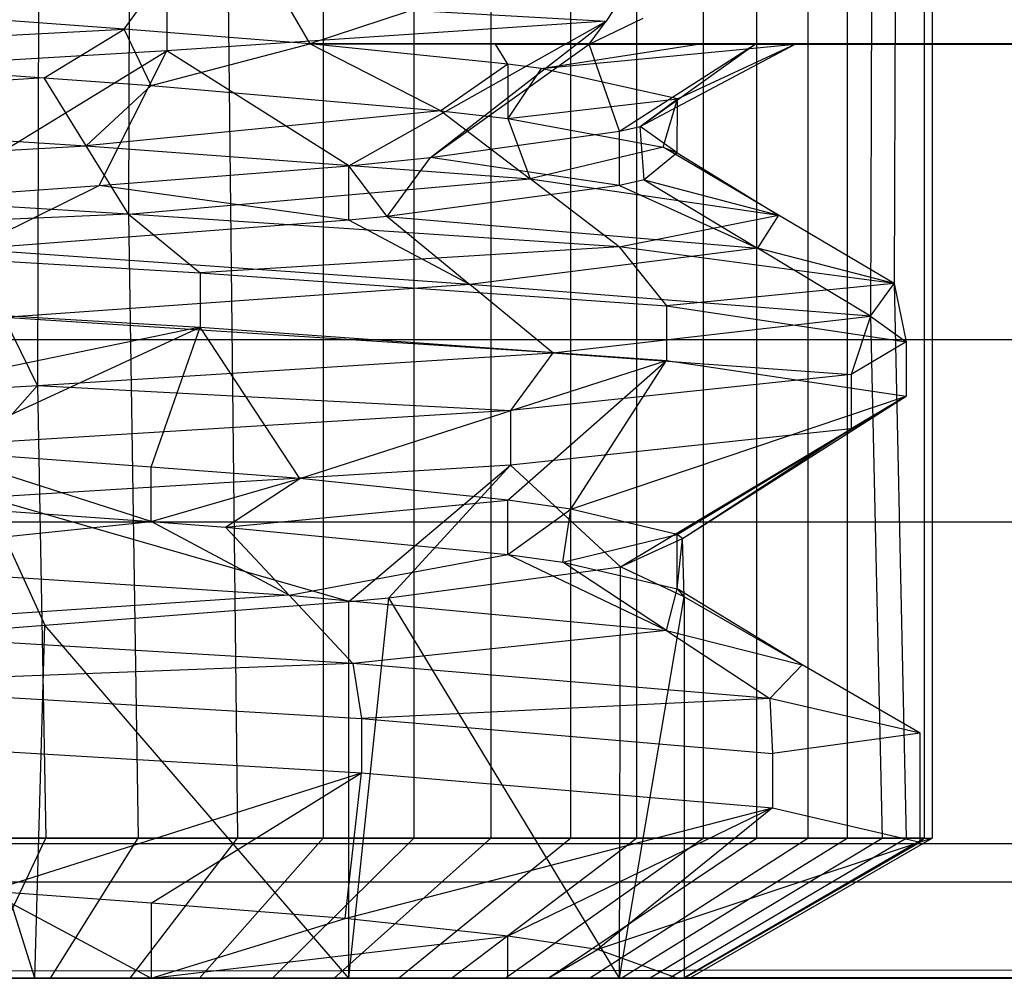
# Model space of a CAD drawing. Extents: x -23.4 to 23.6, y 0.3 to 4.
# Tile 120 of 189: x 17.215 to 17.2773, y 2.5211 to 2.5817. Entities that reach past the tile are written whole.
import ezdxf

# ---------------------------------------------------------------- set-up
doc = ezdxf.new("R2010")
doc.units = 0
doc.header["$MEASUREMENT"] = 0
doc.layers.get('0').update_dxf_attribs({"color": 13, "linetype": 'CONTINUOUS'})

# ---------------------------------------------------------------- blocks, each defined once
blk = doc.blocks.new('FOURTY_V_PM_STL')
at = {"color": 0}
for p, q in [((17.216679, 2.796708, -0.082062), (17.216143, 2.558592, -0.082769)), ((17.216679, 2.796708, -0.082062), (17.216143, 2.558592, -0.082769)), ((17.222517, 2.796708, -0.230895), (17.221894, 2.569427, -0.230244)), ((17.222517, 2.796708, -0.230895), (17.221894, 2.569427, -0.230244)), ((17.234212, 2.796708, -0.225208), (17.234212, 2.529983, -0.225208)), ((17.234212, 2.796708, -0.225208), (17.234212, 2.529983, -0.225208)), ((17.239942, 2.796708, -0.093496), (17.239942, 2.529983, -0.093496)), ((17.239942, 2.796708, -0.093496), (17.239942, 2.529983, -0.093496)), ((17.244812, 2.796708, -0.217674), (17.244812, 2.529983, -0.217674)), ((17.244812, 2.796708, -0.217674), (17.244812, 2.529983, -0.217674)), ((17.249847, 2.796708, -0.101922), (17.249847, 2.529983, -0.101922)), ((17.249847, 2.796708, -0.101922), (17.249847, 2.529983, -0.101922)), ((17.254027, 2.796708, -0.208498), (17.254027, 2.529983, -0.208498)), ((17.254027, 2.796708, -0.208498), (17.254027, 2.529983, -0.208498)), ((17.258231, 2.796708, -0.111863), (17.258231, 2.529983, -0.111863)), ((17.258231, 2.796708, -0.111863), (17.258231, 2.529983, -0.111863)), ((17.261607, 2.796708, -0.197931), (17.261607, 2.529983, -0.197931)), ((17.261607, 2.796708, -0.197931), (17.261607, 2.529983, -0.197931)), ((17.264864, 2.796708, -0.123049), (17.264864, 2.529983, -0.123049)), ((17.264864, 2.796708, -0.123049), (17.264864, 2.529983, -0.123049)), ((17.267343, 2.796708, -0.18626), (17.267343, 2.529983, -0.18626)), ((17.267343, 2.796708, -0.18626), (17.267343, 2.529983, -0.18626)), ((17.269566, 2.796708, -0.135174), (17.268828, 2.56297, -0.135612)), ((17.269566, 2.796708, -0.135174), (17.268828, 2.56297, -0.135612)), ((17.271081, 2.796708, -0.173804), (17.270313, 2.565041, -0.173416)), ((17.271081, 2.796708, -0.173804), (17.270313, 2.565041, -0.173416)), ((17.272207, 2.796708, -0.147908), (17.272207, 2.529983, -0.147908)), ((17.272207, 2.796708, -0.147908), (17.272207, 2.529983, -0.147908)), ((17.272717, 2.796708, -0.160902), (17.272717, 2.529983, -0.160902)), ((17.272717, 2.796708, -0.160902), (17.272717, 2.529983, -0.160902)), ((17.221633, 2.581115, -0.214113), (17.2278, 2.589748, -0.2277)), ((17.221633, 2.581115, -0.214113), (17.2278, 2.589748, -0.2277)), ((17.2278, 2.589748, -0.2277), (17.233371, 2.580194, -0.206693)), ((17.2278, 2.589748, -0.2277), (17.233371, 2.580194, -0.206693)), ((17.228164, 2.586859, -0.087437), (17.228784, 2.529983, -0.086815)), ((17.228164, 2.586859, -0.087437), (17.228784, 2.529983, -0.086815)), ((17.254449, 2.585264, -0.108268), (17.2521, 2.58161, -0.105517)), ((17.221633, 2.581115, -0.214113), (17.194052, 2.583126, -0.220472)), ((17.221633, 2.581115, -0.214113), (17.194052, 2.583126, -0.220472)), ((17.224324, 2.583188, -0.085694), (17.224324, 2.579743, -0.085694)), ((17.224324, 2.583188, -0.085694), (17.224324, 2.579743, -0.085694)), ((17.224324, 2.583188, -0.085694), (17.2521, 2.58161, -0.105517)), ((17.224324, 2.583188, -0.085694), (17.2521, 2.58161, -0.105517)), ((17.239463, 2.582191, -0.206693), (17.233371, 2.580194, -0.206693)), ((17.239463, 2.582191, -0.206693), (17.233371, 2.580194, -0.206693)), ((17.2521, 2.58161, -0.105517), (17.224324, 2.579743, -0.085694)), ((17.2521, 2.58161, -0.105517), (17.224324, 2.579743, -0.085694)), ((17.235828, 2.572485, -0.110335), (17.2521, 2.58161, -0.105517)), ((17.235828, 2.572485, -0.110335), (17.2521, 2.58161, -0.105517)), ((17.240985, 2.572997, -0.115466), (17.2521, 2.58161, -0.105517)), ((17.240985, 2.572997, -0.115466), (17.2521, 2.58161, -0.105517)), ((17.251021, 2.580173, -0.108268), (17.254449, 2.581819, -0.108268)), ((17.251021, 2.580173, -0.108268), (17.2521, 2.58161, -0.105517)), ((17.194052, 2.579681, -0.220472), (17.221633, 2.581115, -0.214113)), ((17.194052, 2.579681, -0.220472), (17.221633, 2.581115, -0.214113)), ((17.216563, 2.578039, -0.216312), (17.221633, 2.581115, -0.214113)), ((17.216563, 2.578039, -0.216312), (17.221633, 2.581115, -0.214113)), ((17.223322, 2.577546, -0.213259), (17.221633, 2.581115, -0.214113)), ((17.223322, 2.577546, -0.213259), (17.221633, 2.581115, -0.214113)), ((17.233371, 2.580194, -0.206693), (17.221633, 2.581115, -0.214113)), ((17.233371, 2.580194, -0.206693), (17.221633, 2.581115, -0.214113)), ((17.224324, 2.579743, -0.085694), (17.186093, 2.577489, -0.079979)), ((17.224324, 2.579743, -0.085694), (17.186093, 2.577489, -0.079979)), ((17.194052, 2.579681, -0.220472), (17.216563, 2.578039, -0.216312)), ((17.194052, 2.579681, -0.220472), (17.216563, 2.578039, -0.216312)), ((17.209127, 2.570445, -0.096319), (17.224324, 2.579743, -0.085694)), ((17.209127, 2.570445, -0.096319), (17.224324, 2.579743, -0.085694)), ((17.220035, 2.571241, -0.100097), (17.224324, 2.579743, -0.085694)), ((17.220035, 2.571241, -0.100097), (17.224324, 2.579743, -0.085694)), ((17.223322, 2.577546, -0.213259), (17.233371, 2.580194, -0.206693)), ((17.223322, 2.577546, -0.213259), (17.233371, 2.580194, -0.206693)), ((17.235828, 2.572485, -0.110335), (17.224324, 2.579743, -0.085694)), ((17.235828, 2.572485, -0.110335), (17.224324, 2.579743, -0.085694)), ((17.241658, 2.575957, -0.198731), (17.233371, 2.580194, -0.206693)), ((17.245891, 2.578902, -0.193267), (17.233371, 2.580194, -0.206693)), ((17.241658, 2.575957, -0.198731), (17.233371, 2.580194, -0.206693)), ((18.414484, 2.580173, -0.206693), (17.233371, 2.580194, -0.206693)), ((17.233371, 2.580194, -0.206693), (17.245113, 2.580173, -0.197272)), ((18.414484, 2.580173, -0.206693), (17.233371, 2.580194, -0.206693)), ((17.245891, 2.578902, -0.193267), (17.233371, 2.580194, -0.206693)), ((17.233371, 2.580194, -0.206693), (17.245113, 2.580173, -0.197272)), ((17.240985, 2.572997, -0.115466), (17.251021, 2.580173, -0.108268)), ((17.240985, 2.572997, -0.115466), (17.251021, 2.580173, -0.108268)), ((17.245113, 2.580173, -0.197272), (18.414484, 2.580173, -0.206693)), ((17.245113, 2.580173, -0.197272), (18.414484, 2.580173, -0.206693)), ((17.245113, 2.580173, -0.197272), (17.257914, 2.580173, -0.179028)), ((17.245891, 2.578902, -0.193267), (17.245113, 2.580173, -0.197272)), ((17.245113, 2.580173, -0.197272), (17.257914, 2.580173, -0.179028)), ((17.245891, 2.578902, -0.193267), (17.245113, 2.580173, -0.197272)), ((17.247985, 2.578621, -0.190024), (17.257914, 2.580173, -0.179028)), ((17.247985, 2.578621, -0.190024), (17.257914, 2.580173, -0.179028)), ((17.247985, 2.578621, -0.190024), (17.264059, 2.580173, -0.155074)), ((17.247985, 2.578621, -0.190024), (17.264059, 2.580173, -0.155074)), ((23.138932, 2.580173, -0.108268), (17.251021, 2.580173, -0.108268)), ((17.261527, 2.580173, -0.130562), (17.251021, 2.580173, -0.108268)), ((23.138932, 2.580173, -0.108268), (17.251021, 2.580173, -0.108268)), ((17.252952, 2.574676, -0.135147), (17.251021, 2.580173, -0.108268)), ((17.261527, 2.580173, -0.130562), (17.251021, 2.580173, -0.108268)), ((17.252952, 2.574676, -0.135147), (17.251021, 2.580173, -0.108268)), ((17.252952, 2.574676, -0.135147), (17.261527, 2.580173, -0.130562)), ((17.252952, 2.574676, -0.135147), (17.261527, 2.580173, -0.130562)), ((17.254248, 2.574962, -0.138923), (17.264059, 2.580173, -0.155074)), ((17.254248, 2.574962, -0.138923), (17.264059, 2.580173, -0.155074)), ((17.254248, 2.574962, -0.138923), (17.261527, 2.580173, -0.130562)), ((17.254248, 2.574962, -0.138923), (17.261527, 2.580173, -0.130562)), ((17.256621, 2.576711, -0.164762), (17.264059, 2.580173, -0.155074)), ((17.256621, 2.576711, -0.164762), (17.264059, 2.580173, -0.155074)), ((17.257914, 2.580173, -0.179028), (17.264059, 2.580173, -0.155074)), ((17.257914, 2.580173, -0.179028), (17.264059, 2.580173, -0.155074)), ((17.264059, 2.580173, -0.155074), (17.261527, 2.580173, -0.130562)), ((17.264059, 2.580173, -0.155074), (17.261527, 2.580173, -0.130562)), ((17.245891, 2.578902, -0.193267), (17.241658, 2.575957, -0.198731)), ((17.245891, 2.578902, -0.193267), (17.241658, 2.575957, -0.198731)), ((17.245891, 2.578902, -0.193267), (17.245891, 2.575457, -0.193267)), ((17.247985, 2.578621, -0.190024), (17.245891, 2.578902, -0.193267)), ((17.247985, 2.578621, -0.190024), (17.245891, 2.575457, -0.193267)), ((17.256621, 2.576711, -0.164762), (17.247985, 2.578621, -0.190024)), ((17.256621, 2.576711, -0.164762), (17.247985, 2.578621, -0.190024)), ((17.216563, 2.578039, -0.216312), (17.184119, 2.576022, -0.227227)), ((17.216563, 2.578039, -0.216312), (17.184119, 2.576022, -0.227227)), ((17.216563, 2.578039, -0.216312), (17.223322, 2.577546, -0.213259)), ((17.219229, 2.573733, -0.223278), (17.216563, 2.578039, -0.216312)), ((17.216563, 2.578039, -0.216312), (17.223322, 2.577546, -0.213259)), ((17.219229, 2.573733, -0.223278), (17.216563, 2.578039, -0.216312)), ((17.223322, 2.577546, -0.213259), (17.219229, 2.573733, -0.223278)), ((17.223322, 2.577546, -0.213259), (17.219229, 2.573733, -0.223278)), ((17.223322, 2.577546, -0.213259), (17.241658, 2.575957, -0.198731)), ((17.223322, 2.577546, -0.213259), (17.241658, 2.575957, -0.198731)), ((17.245891, 2.575457, -0.193267), (17.256621, 2.576711, -0.164762)), ((17.245891, 2.575457, -0.193267), (17.256621, 2.576711, -0.164762)), ((17.254248, 2.574962, -0.138923), (17.256621, 2.576711, -0.164762)), ((17.254248, 2.574962, -0.138923), (17.256621, 2.576711, -0.164762)), ((17.255712, 2.573653, -0.170365), (17.256621, 2.576711, -0.164762)), ((17.255712, 2.573653, -0.170365), (17.256621, 2.576711, -0.164762)), ((17.256584, 2.573288, -0.165079), (17.256621, 2.576711, -0.164762)), ((17.256584, 2.573288, -0.165079), (17.256621, 2.576711, -0.164762)), ((17.184119, 2.576022, -0.227227), (17.219229, 2.573733, -0.223278)), ((17.184119, 2.576022, -0.227227), (17.219229, 2.573733, -0.223278)), ((17.241658, 2.575957, -0.198731), (17.219229, 2.573733, -0.223278)), ((17.241658, 2.575957, -0.198731), (17.219229, 2.573733, -0.223278)), ((17.241658, 2.575957, -0.198731), (17.245891, 2.575457, -0.193267)), ((17.241658, 2.575957, -0.198731), (17.245891, 2.575457, -0.193267)), ((17.241658, 2.575957, -0.198731), (17.247295, 2.571651, -0.203615)), ((17.241658, 2.575957, -0.198731), (17.247295, 2.571651, -0.203615)), ((17.245891, 2.575457, -0.193267), (17.255712, 2.573653, -0.170365)), ((17.245891, 2.575457, -0.193267), (17.255712, 2.573653, -0.170365)), ((17.245891, 2.575457, -0.193267), (17.247295, 2.571651, -0.203615)), ((17.245891, 2.575457, -0.193267), (17.247295, 2.571651, -0.203615)), ((17.240985, 2.572997, -0.115466), (17.252952, 2.574676, -0.135147)), ((17.240985, 2.572997, -0.115466), (17.252952, 2.574676, -0.135147)), ((17.252949, 2.571231, -0.135142), (17.252952, 2.574676, -0.135147)), ((17.252952, 2.574676, -0.135147), (17.254248, 2.574962, -0.138923)), ((17.256584, 2.573288, -0.165079), (17.254248, 2.574962, -0.138923)), ((17.256584, 2.573288, -0.165079), (17.254248, 2.574962, -0.138923)), ((17.254511, 2.571582, -0.139799), (17.254248, 2.574962, -0.138923)), ((17.183068, 2.571716, -0.234611), (17.219229, 2.573733, -0.223278)), ((17.183068, 2.571716, -0.234611), (17.219229, 2.573733, -0.223278)), ((17.219229, 2.573733, -0.223278), (17.247295, 2.571651, -0.203615)), ((17.221894, 2.569427, -0.230244), (17.219229, 2.573733, -0.223278)), ((17.221894, 2.569427, -0.230244), (17.219229, 2.573733, -0.223278)), ((17.219229, 2.573733, -0.223278), (17.247295, 2.571651, -0.203615)), ((17.255712, 2.573653, -0.170365), (17.247295, 2.571651, -0.203615)), ((17.255712, 2.573653, -0.170365), (17.247295, 2.571651, -0.203615)), ((17.255712, 2.573653, -0.170365), (17.256584, 2.573288, -0.165079)), ((17.263012, 2.569347, -0.17189), (17.255712, 2.573653, -0.170365)), ((17.255712, 2.573653, -0.170365), (17.256584, 2.573288, -0.165079)), ((17.263012, 2.569347, -0.17189), (17.255712, 2.573653, -0.170365)), ((17.235828, 2.572485, -0.110335), (17.240985, 2.572997, -0.115466)), ((17.235828, 2.572485, -0.110335), (17.240985, 2.572997, -0.115466)), ((17.238254, 2.569272, -0.112602), (17.240985, 2.572997, -0.115466)), ((17.238254, 2.569272, -0.112602), (17.240985, 2.572997, -0.115466)), ((17.252949, 2.571231, -0.135142), (17.240985, 2.572997, -0.115466)), ((17.252949, 2.571231, -0.135142), (17.240985, 2.572997, -0.115466)), ((17.256584, 2.573288, -0.165079), (17.254511, 2.571582, -0.139799)), ((17.256584, 2.573288, -0.165079), (17.254511, 2.571582, -0.139799)), ((17.256584, 2.573288, -0.165079), (17.263012, 2.569347, -0.17189)), ((17.256584, 2.573288, -0.165079), (17.263012, 2.569347, -0.17189)), ((17.220035, 2.571241, -0.100097), (17.235828, 2.572485, -0.110335)), ((17.220035, 2.571241, -0.100097), (17.235828, 2.572485, -0.110335)), ((17.235822, 2.56904, -0.11033), (17.235828, 2.572485, -0.110335)), ((17.238254, 2.569272, -0.112602), (17.235828, 2.572485, -0.110335)), ((17.221894, 2.569427, -0.230244), (17.183068, 2.571716, -0.234611)), ((17.221894, 2.569427, -0.230244), (17.183068, 2.571716, -0.234611)), ((17.221894, 2.569427, -0.230244), (17.247295, 2.571651, -0.203615)), ((17.221894, 2.569427, -0.230244), (17.247295, 2.571651, -0.203615)), ((17.247295, 2.571651, -0.203615), (17.263012, 2.569347, -0.17189)), ((17.252931, 2.567345, -0.208499), (17.247295, 2.571651, -0.203615)), ((17.252931, 2.567345, -0.208499), (17.247295, 2.571651, -0.203615)), ((17.247295, 2.571651, -0.203615), (17.263012, 2.569347, -0.17189)), ((17.254511, 2.571582, -0.139799), (17.252949, 2.571231, -0.135142)), ((17.254511, 2.571582, -0.139799), (17.26167, 2.567276, -0.137706)), ((17.254511, 2.571582, -0.139799), (17.26167, 2.567276, -0.137706)), ((17.254511, 2.571582, -0.139799), (17.263012, 2.569347, -0.17189)), ((17.254511, 2.571582, -0.139799), (17.263012, 2.569347, -0.17189)), ((17.209127, 2.570445, -0.096319), (17.220035, 2.571241, -0.100097)), ((17.209127, 2.570445, -0.096319), (17.220035, 2.571241, -0.100097)), ((17.211914, 2.567204, -0.097074), (17.220035, 2.571241, -0.100097)), ((17.211914, 2.567204, -0.097074), (17.220035, 2.571241, -0.100097)), ((17.235822, 2.56904, -0.11033), (17.220035, 2.571241, -0.100097)), ((17.235822, 2.56904, -0.11033), (17.220035, 2.571241, -0.100097)), ((17.252949, 2.571231, -0.135142), (17.238254, 2.569272, -0.112602)), ((17.252949, 2.571231, -0.135142), (17.238254, 2.569272, -0.112602)), ((17.252949, 2.571231, -0.135142), (17.26167, 2.567276, -0.137706)), ((17.252949, 2.571231, -0.135142), (17.26167, 2.567276, -0.137706)), ((17.221894, 2.569427, -0.230244), (17.188474, 2.567952, -0.235189)), ((17.221894, 2.569427, -0.230244), (17.188474, 2.567952, -0.235189)), ((17.235822, 2.56904, -0.11033), (17.211914, 2.567204, -0.097074)), ((17.235822, 2.56904, -0.11033), (17.211914, 2.567204, -0.097074)), ((17.252931, 2.567345, -0.208499), (17.221894, 2.569427, -0.230244)), ((17.221894, 2.569427, -0.230244), (17.226426, 2.565715, -0.228344)), ((17.221894, 2.569427, -0.230244), (17.226426, 2.565715, -0.228344)), ((17.252931, 2.567345, -0.208499), (17.221894, 2.569427, -0.230244)), ((17.221894, 2.569427, -0.230244), (17.222517, 2.529983, -0.230895)), ((17.221894, 2.569427, -0.230244), (17.222517, 2.529983, -0.230895)), ((17.238254, 2.569272, -0.112602), (17.235822, 2.56904, -0.11033)), ((17.243488, 2.564966, -0.107288), (17.235822, 2.56904, -0.11033)), ((17.243488, 2.564966, -0.107288), (17.235822, 2.56904, -0.11033)), ((17.238254, 2.569272, -0.112602), (17.243488, 2.564966, -0.107288)), ((17.238254, 2.569272, -0.112602), (17.243488, 2.564966, -0.107288)), ((17.238254, 2.569272, -0.112602), (17.26167, 2.567276, -0.137706)), ((17.238254, 2.569272, -0.112602), (17.26167, 2.567276, -0.137706)), ((17.252931, 2.567345, -0.208499), (17.263012, 2.569347, -0.17189)), ((17.252931, 2.567345, -0.208499), (17.263012, 2.569347, -0.17189)), ((17.263012, 2.569347, -0.17189), (17.26167, 2.567276, -0.137706)), ((17.263012, 2.569347, -0.17189), (17.26167, 2.567276, -0.137706)), ((17.270313, 2.565041, -0.173416), (17.263012, 2.569347, -0.17189)), ((17.270313, 2.565041, -0.173416), (17.263012, 2.569347, -0.17189)), ((17.188474, 2.567952, -0.235189), (17.226426, 2.565715, -0.228344)), ((17.188474, 2.567952, -0.235189), (17.226426, 2.565715, -0.228344)), ((17.243488, 2.564966, -0.107288), (17.211914, 2.567204, -0.097074)), ((17.243488, 2.564966, -0.107288), (17.211914, 2.567204, -0.097074)), ((17.252931, 2.567345, -0.208499), (17.226426, 2.565715, -0.228344)), ((17.252931, 2.567345, -0.208499), (17.226426, 2.565715, -0.228344)), ((17.26167, 2.567276, -0.137706), (17.243488, 2.564966, -0.107288)), ((17.26167, 2.567276, -0.137706), (17.243488, 2.564966, -0.107288)), ((17.270313, 2.565041, -0.173416), (17.252931, 2.567345, -0.208499)), ((17.252931, 2.567345, -0.208499), (17.255925, 2.563624, -0.204823)), ((17.252931, 2.567345, -0.208499), (17.255925, 2.563624, -0.204823)), ((17.270313, 2.565041, -0.173416), (17.252931, 2.567345, -0.208499)), ((17.270313, 2.565041, -0.173416), (17.26167, 2.567276, -0.137706)), ((17.270313, 2.565041, -0.173416), (17.26167, 2.567276, -0.137706)), ((17.268828, 2.56297, -0.135612), (17.26167, 2.567276, -0.137706)), ((17.268828, 2.56297, -0.135612), (17.26167, 2.567276, -0.137706)), ((17.226426, 2.565715, -0.228344), (17.255925, 2.563624, -0.204823)), ((17.226426, 2.565715, -0.228344), (17.255925, 2.563624, -0.204823)), ((17.226426, 2.565715, -0.228344), (17.226426, 2.56227, -0.228344)), ((17.226426, 2.565715, -0.228344), (17.226426, 2.56227, -0.228344)), ((17.243488, 2.564966, -0.107288), (17.214029, 2.562898, -0.089922)), ((17.243488, 2.564966, -0.107288), (17.214029, 2.562898, -0.089922)), ((17.268828, 2.56297, -0.135612), (17.243488, 2.564966, -0.107288)), ((17.268828, 2.56297, -0.135612), (17.243488, 2.564966, -0.107288)), ((17.248721, 2.56066, -0.101974), (17.243488, 2.564966, -0.107288)), ((17.248721, 2.56066, -0.101974), (17.243488, 2.564966, -0.107288)), ((17.270313, 2.565041, -0.173416), (17.255925, 2.563624, -0.204823)), ((17.270313, 2.565041, -0.173416), (17.255925, 2.563624, -0.204823)), ((17.268828, 2.56297, -0.135612), (17.270313, 2.565041, -0.173416)), ((17.268828, 2.56297, -0.135612), (17.270313, 2.565041, -0.173416)), ((17.270313, 2.565041, -0.173416), (17.271076, 2.561357, -0.169184)), ((17.270313, 2.565041, -0.173416), (17.271076, 2.561357, -0.169184)), ((17.270313, 2.565041, -0.173416), (17.271081, 2.529983, -0.173804)), ((17.270313, 2.565041, -0.173416), (17.271081, 2.529983, -0.173804)), ((17.188474, 2.564507, -0.235189), (17.226426, 2.56227, -0.228344)), ((17.188474, 2.564507, -0.235189), (17.226426, 2.56227, -0.228344)), ((17.255925, 2.563624, -0.204823), (17.271076, 2.561357, -0.169184)), ((17.255925, 2.563624, -0.204823), (17.271076, 2.561357, -0.169184)), ((17.255925, 2.563624, -0.204823), (17.255925, 2.560179, -0.204823)), ((17.255925, 2.563624, -0.204823), (17.255925, 2.560179, -0.204823)), ((17.248721, 2.56066, -0.101974), (17.214029, 2.562898, -0.089922)), ((17.216143, 2.558592, -0.082769), (17.214029, 2.562898, -0.089922)), ((17.248721, 2.56066, -0.101974), (17.214029, 2.562898, -0.089922)), ((17.216143, 2.558592, -0.082769), (17.214029, 2.562898, -0.089922)), ((17.248721, 2.56066, -0.101974), (17.268828, 2.56297, -0.135612)), ((17.248721, 2.56066, -0.101974), (17.268828, 2.56297, -0.135612)), ((17.268828, 2.56297, -0.135612), (17.267593, 2.559292, -0.131762)), ((17.268828, 2.56297, -0.135612), (17.267593, 2.559292, -0.131762)), ((17.268828, 2.56297, -0.135612), (17.271076, 2.561357, -0.169184)), ((17.268828, 2.56297, -0.135612), (17.271076, 2.561357, -0.169184)), ((17.268828, 2.56297, -0.135612), (17.269566, 2.529983, -0.135174)), ((17.268828, 2.56297, -0.135612), (17.269566, 2.529983, -0.135174)), ((17.226426, 2.56227, -0.228344), (17.194052, 2.555567, -0.220472)), ((17.226426, 2.56227, -0.228344), (17.194052, 2.555567, -0.220472)), ((17.209441, 2.554444, -0.218563), (17.226426, 2.56227, -0.228344)), ((17.209441, 2.554444, -0.218563), (17.226426, 2.56227, -0.228344)), ((17.223322, 2.553432, -0.213259), (17.226426, 2.56227, -0.228344)), ((17.223322, 2.553432, -0.213259), (17.226426, 2.56227, -0.228344)), ((17.226426, 2.56227, -0.228344), (17.255925, 2.560179, -0.204823)), ((17.23273, 2.552703, -0.207199), (17.226426, 2.56227, -0.228344)), ((17.23273, 2.552703, -0.207199), (17.226426, 2.56227, -0.228344)), ((17.226426, 2.56227, -0.228344), (17.255925, 2.560179, -0.204823)), ((23.138932, 2.561477, -0.766727), (-23.16028, 2.561477, -0.766727)), ((23.138932, 2.561477, -0.766727), (-23.16028, 2.561477, -0.766727)), ((17.271076, 2.561357, -0.169184), (17.267593, 2.559292, -0.131762)), ((17.271076, 2.561357, -0.169184), (17.267593, 2.559292, -0.131762)), ((17.271076, 2.561357, -0.169184), (17.271076, 2.557913, -0.169184)), ((17.271076, 2.561357, -0.169184), (17.271076, 2.557913, -0.169184)), ((17.216143, 2.558592, -0.082769), (17.248721, 2.56066, -0.101974)), ((17.216143, 2.558592, -0.082769), (17.248721, 2.56066, -0.101974)), ((17.248721, 2.56066, -0.101974), (17.246047, 2.557008, -0.099461)), ((17.248721, 2.56066, -0.101974), (17.246047, 2.557008, -0.099461)), ((17.248721, 2.56066, -0.101974), (17.267593, 2.559292, -0.131762)), ((17.248721, 2.56066, -0.101974), (17.267593, 2.559292, -0.131762)), ((17.23273, 2.552703, -0.207199), (17.255925, 2.560179, -0.204823)), ((17.23273, 2.552703, -0.207199), (17.255925, 2.560179, -0.204823)), ((17.245891, 2.551343, -0.193267), (17.255925, 2.560179, -0.204823)), ((17.245891, 2.551343, -0.193267), (17.255925, 2.560179, -0.204823)), ((17.249875, 2.550781, -0.186665), (17.255925, 2.560179, -0.204823)), ((17.249875, 2.550781, -0.186665), (17.255925, 2.560179, -0.204823)), ((17.255925, 2.560179, -0.204823), (17.271076, 2.557913, -0.169184)), ((17.255925, 2.560179, -0.204823), (17.271076, 2.557913, -0.169184)), ((17.267593, 2.559292, -0.131762), (17.246047, 2.557008, -0.099461)), ((17.267593, 2.559292, -0.131762), (17.246047, 2.557008, -0.099461)), ((17.267593, 2.559292, -0.131762), (17.267593, 2.555847, -0.131762)), ((17.267593, 2.559292, -0.131762), (17.267593, 2.555847, -0.131762)), ((17.212912, 2.554956, -0.081889), (17.216143, 2.558592, -0.082769)), ((17.212912, 2.558401, -0.081889), (17.216143, 2.558592, -0.082769)), ((17.216143, 2.558592, -0.082769), (17.246047, 2.557008, -0.099461)), ((17.216143, 2.558592, -0.082769), (17.246047, 2.557008, -0.099461)), ((17.216143, 2.558592, -0.082769), (17.216679, 2.529983, -0.082062)), ((17.216143, 2.558592, -0.082769), (17.216679, 2.529983, -0.082062)), ((17.249875, 2.550781, -0.186665), (17.271076, 2.557913, -0.169184)), ((17.249875, 2.550781, -0.186665), (17.271076, 2.557913, -0.169184)), ((17.256584, 2.549174, -0.165079), (17.271076, 2.557913, -0.169184)), ((17.256584, 2.549174, -0.165079), (17.271076, 2.557913, -0.169184)), ((17.25694, 2.54891, -0.161102), (17.271076, 2.557913, -0.169184)), ((17.25694, 2.54891, -0.161102), (17.271076, 2.557913, -0.169184)), ((17.271076, 2.557913, -0.169184), (17.267593, 2.555847, -0.131762)), ((17.271076, 2.557913, -0.169184), (17.267593, 2.555847, -0.131762)), ((17.246047, 2.557008, -0.099461), (17.212912, 2.554956, -0.081889)), ((17.246047, 2.557008, -0.099461), (17.212912, 2.554956, -0.081889)), ((17.246047, 2.557008, -0.099461), (17.246047, 2.553563, -0.099461)), ((17.246047, 2.557008, -0.099461), (17.246047, 2.553563, -0.099461)), ((17.267593, 2.555847, -0.131762), (17.246047, 2.553563, -0.099461)), ((17.267593, 2.555847, -0.131762), (17.246047, 2.553563, -0.099461)), ((17.253013, 2.54713, -0.13531), (17.267593, 2.555847, -0.131762)), ((17.253013, 2.54713, -0.13531), (17.267593, 2.555847, -0.131762)), ((17.25694, 2.54891, -0.161102), (17.267593, 2.555847, -0.131762)), ((17.25694, 2.54891, -0.161102), (17.267593, 2.555847, -0.131762)), ((17.223322, 2.549988, -0.213259), (17.209441, 2.554444, -0.218563)), ((17.223322, 2.549988, -0.213259), (17.209441, 2.554444, -0.218563)), ((17.223322, 2.553432, -0.213259), (17.209441, 2.554444, -0.218563)), ((17.223322, 2.553432, -0.213259), (17.209441, 2.554444, -0.218563)), ((17.246047, 2.553563, -0.099461), (17.212912, 2.551511, -0.081889)), ((17.246047, 2.553563, -0.099461), (17.212912, 2.551511, -0.081889)), ((17.235822, 2.544926, -0.11033), (17.246047, 2.553563, -0.099461)), ((17.235822, 2.544926, -0.11033), (17.246047, 2.553563, -0.099461)), ((17.238366, 2.545169, -0.112712), (17.246047, 2.553563, -0.099461)), ((17.238366, 2.545169, -0.112712), (17.246047, 2.553563, -0.099461)), ((17.253013, 2.54713, -0.13531), (17.246047, 2.553563, -0.099461)), ((17.253013, 2.54713, -0.13531), (17.246047, 2.553563, -0.099461)), ((17.223322, 2.549988, -0.213259), (17.223322, 2.553432, -0.213259)), ((17.223322, 2.549988, -0.213259), (17.223322, 2.553432, -0.213259)), ((17.23273, 2.552703, -0.207199), (17.223322, 2.553432, -0.213259)), ((17.23273, 2.552703, -0.207199), (17.223322, 2.553432, -0.213259)), ((17.223322, 2.549988, -0.213259), (17.23273, 2.552703, -0.207199)), ((17.228036, 2.549639, -0.210518), (17.23273, 2.552703, -0.207199)), ((17.245891, 2.551343, -0.193267), (17.23273, 2.552703, -0.207199)), ((17.245891, 2.551343, -0.193267), (17.23273, 2.552703, -0.207199)), ((17.1987, 2.551783, -0.220301), (17.223322, 2.549988, -0.213259)), ((17.1987, 2.551783, -0.220301), (17.223322, 2.549988, -0.213259)), ((17.235822, 2.544926, -0.11033), (17.212912, 2.551511, -0.081889)), ((17.212912, 2.551511, -0.081889), (17.216615, 2.543432, -0.098668)), ((17.212912, 2.551511, -0.081889), (17.216615, 2.543432, -0.098668)), ((17.235822, 2.544926, -0.11033), (17.212912, 2.551511, -0.081889)), ((17.228036, 2.549639, -0.210518), (17.245891, 2.551343, -0.193267)), ((17.228036, 2.549639, -0.210518), (17.245891, 2.551343, -0.193267)), ((17.245896, 2.547898, -0.19326), (17.245891, 2.551343, -0.193267)), ((17.245896, 2.547898, -0.19326), (17.245891, 2.551343, -0.193267)), ((17.249875, 2.550781, -0.186665), (17.245891, 2.551343, -0.193267)), ((17.249875, 2.550781, -0.186665), (17.245891, 2.551343, -0.193267)), ((17.245896, 2.547898, -0.19326), (17.249875, 2.550781, -0.186665)), ((17.245896, 2.547898, -0.19326), (17.249875, 2.550781, -0.186665)), ((17.249363, 2.547415, -0.187623), (17.249875, 2.550781, -0.186665)), ((17.249363, 2.547415, -0.187623), (17.249875, 2.550781, -0.186665)), ((17.256584, 2.549174, -0.165079), (17.249875, 2.550781, -0.186665)), ((17.256584, 2.549174, -0.165079), (17.249875, 2.550781, -0.186665)), ((23.138932, 2.549946, -0.028828), (-23.16028, 2.549946, -0.028828)), ((23.138932, 2.549946, -0.028828), (-23.16028, 2.549946, -0.028828)), ((17.199252, 2.547476, -0.227739), (17.223322, 2.549988, -0.213259)), ((17.199252, 2.547476, -0.227739), (17.223322, 2.549988, -0.213259)), ((17.232059, 2.545333, -0.216798), (17.223322, 2.549988, -0.213259)), ((17.232059, 2.545333, -0.216798), (17.223322, 2.549988, -0.213259)), ((17.223322, 2.549988, -0.213259), (17.228036, 2.549639, -0.210518)), ((17.228036, 2.549639, -0.210518), (17.245896, 2.547898, -0.19326)), ((17.232059, 2.545333, -0.216798), (17.228036, 2.549639, -0.210518)), ((17.232059, 2.545333, -0.216798), (17.228036, 2.549639, -0.210518)), ((17.228036, 2.549639, -0.210518), (17.245896, 2.547898, -0.19326)), ((17.249363, 2.547415, -0.187623), (17.256584, 2.549174, -0.165079)), ((17.249363, 2.547415, -0.187623), (17.256584, 2.549174, -0.165079)), ((17.256584, 2.545728, -0.165074), (17.256584, 2.549174, -0.165079)), ((17.25694, 2.54891, -0.161102), (17.256584, 2.549174, -0.165079)), ((17.253013, 2.54713, -0.13531), (17.25694, 2.54891, -0.161102)), ((17.253013, 2.54713, -0.13531), (17.25694, 2.54891, -0.161102)), ((17.256584, 2.545728, -0.165074), (17.25694, 2.54891, -0.161102)), ((17.257043, 2.545232, -0.15748), (17.25694, 2.54891, -0.161102)), ((17.257043, 2.545232, -0.15748), (17.25694, 2.54891, -0.161102)), ((17.232059, 2.545333, -0.216798), (17.245896, 2.547898, -0.19326)), ((17.232059, 2.545333, -0.216798), (17.245896, 2.547898, -0.19326)), ((17.245896, 2.547898, -0.19326), (17.249363, 2.547415, -0.187623)), ((17.255912, 2.543109, -0.191192), (17.245896, 2.547898, -0.19326)), ((17.255912, 2.543109, -0.191192), (17.245896, 2.547898, -0.19326)), ((17.245896, 2.547898, -0.19326), (17.249363, 2.547415, -0.187623)), ((17.199252, 2.547476, -0.227739), (17.232059, 2.545333, -0.216798)), ((17.199252, 2.547476, -0.227739), (17.232059, 2.545333, -0.216798)), ((17.249363, 2.547415, -0.187623), (17.256584, 2.545728, -0.165074)), ((17.255912, 2.543109, -0.191192), (17.249363, 2.547415, -0.187623)), ((17.255912, 2.543109, -0.191192), (17.249363, 2.547415, -0.187623)), ((17.249363, 2.547415, -0.187623), (17.256584, 2.545728, -0.165074)), ((17.238366, 2.545169, -0.112712), (17.253013, 2.54713, -0.13531)), ((17.238366, 2.545169, -0.112712), (17.253013, 2.54713, -0.13531)), ((17.252949, 2.521118, -0.135143), (17.253013, 2.54713, -0.13531)), ((17.252949, 2.521118, -0.135143), (17.253013, 2.54713, -0.13531)), ((17.257043, 2.545232, -0.15748), (17.253013, 2.54713, -0.13531)), ((17.257043, 2.545232, -0.15748), (17.253013, 2.54713, -0.13531)), ((17.255912, 2.543109, -0.191192), (17.256584, 2.545728, -0.165074)), ((17.255912, 2.543109, -0.191192), (17.256584, 2.545728, -0.165074)), ((17.256584, 2.545728, -0.165074), (17.257043, 2.545232, -0.15748)), ((17.264502, 2.540926, -0.15748), (17.256584, 2.545728, -0.165074)), ((17.264502, 2.540926, -0.15748), (17.256584, 2.545728, -0.165074)), ((17.256584, 2.545728, -0.165074), (17.257043, 2.545232, -0.15748)), ((17.232059, 2.545333, -0.216798), (17.199802, 2.54317, -0.235177)), ((17.232059, 2.545333, -0.216798), (17.199802, 2.54317, -0.235177)), ((17.216615, 2.543432, -0.098668), (17.235822, 2.544926, -0.11033)), ((17.216615, 2.543432, -0.098668), (17.235822, 2.544926, -0.11033)), ((17.232059, 2.545333, -0.216798), (17.255912, 2.543109, -0.191192)), ((17.232059, 2.545333, -0.216798), (17.255912, 2.543109, -0.191192)), ((17.232059, 2.545333, -0.216798), (17.236084, 2.541027, -0.223078)), ((17.232059, 2.545333, -0.216798), (17.236084, 2.541027, -0.223078)), ((17.235822, 2.521118, -0.11033), (17.238366, 2.545169, -0.112712)), ((17.235822, 2.521118, -0.11033), (17.238366, 2.545169, -0.112712)), ((17.235822, 2.544926, -0.11033), (17.238366, 2.545169, -0.112712)), ((17.235822, 2.544926, -0.11033), (17.238366, 2.545169, -0.112712)), ((17.235822, 2.521118, -0.11033), (17.235822, 2.544926, -0.11033)), ((17.235822, 2.521118, -0.11033), (17.235822, 2.544926, -0.11033)), ((17.252949, 2.521118, -0.135143), (17.238366, 2.545169, -0.112712)), ((17.252949, 2.521118, -0.135143), (17.238366, 2.545169, -0.112712)), ((17.252949, 2.521118, -0.135143), (17.257043, 2.545232, -0.15748)), ((17.252949, 2.521118, -0.135143), (17.257043, 2.545232, -0.15748)), ((17.257043, 2.545232, -0.15748), (17.257043, 2.521118, -0.15748)), ((17.264502, 2.540926, -0.15748), (17.257043, 2.545232, -0.15748)), ((17.257043, 2.545232, -0.15748), (17.257043, 2.521118, -0.15748)), ((17.264502, 2.540926, -0.15748), (17.257043, 2.545232, -0.15748)), ((17.236084, 2.541027, -0.223078), (17.199802, 2.54317, -0.235177)), ((17.236084, 2.541027, -0.223078), (17.199802, 2.54317, -0.235177)), ((17.209121, 2.542886, -0.096317), (17.216615, 2.543432, -0.098668)), ((17.209121, 2.542886, -0.096317), (17.216615, 2.543432, -0.098668)), ((17.215971, 2.521118, -0.098425), (17.209121, 2.542886, -0.096317)), ((17.215971, 2.521118, -0.098425), (17.209121, 2.542886, -0.096317)), ((17.215971, 2.521118, -0.098425), (17.216615, 2.543432, -0.098668)), ((17.215971, 2.521118, -0.098425), (17.216615, 2.543432, -0.098668)), ((17.235822, 2.521118, -0.11033), (17.216615, 2.543432, -0.098668)), ((17.235822, 2.521118, -0.11033), (17.216615, 2.543432, -0.098668)), ((17.255912, 2.543109, -0.191192), (17.236084, 2.541027, -0.223078)), ((17.255912, 2.543109, -0.191192), (17.236084, 2.541027, -0.223078)), ((17.255912, 2.543109, -0.191192), (17.264502, 2.540926, -0.15748)), ((17.255912, 2.543109, -0.191192), (17.264502, 2.540926, -0.15748)), ((17.255912, 2.543109, -0.191192), (17.262462, 2.538803, -0.194761)), ((17.255912, 2.543109, -0.191192), (17.262462, 2.538803, -0.194761)), ((17.236084, 2.541027, -0.223078), (17.20082, 2.539666, -0.235095)), ((17.236084, 2.541027, -0.223078), (17.20082, 2.539666, -0.235095)), ((17.262462, 2.538803, -0.194761), (17.236084, 2.541027, -0.223078)), ((17.236084, 2.541027, -0.223078), (17.236625, 2.537548, -0.222728)), ((17.236084, 2.541027, -0.223078), (17.236625, 2.537548, -0.222728)), ((17.262462, 2.538803, -0.194761), (17.236084, 2.541027, -0.223078)), ((17.264502, 2.540926, -0.15748), (17.262462, 2.538803, -0.194761)), ((17.264502, 2.540926, -0.15748), (17.262462, 2.538803, -0.194761)), ((17.271959, 2.53662, -0.15748), (17.264502, 2.540926, -0.15748)), ((17.271959, 2.53662, -0.15748), (17.264502, 2.540926, -0.15748)), ((17.20082, 2.539666, -0.235095), (17.236625, 2.537548, -0.222728)), ((17.20082, 2.539666, -0.235095), (17.236625, 2.537548, -0.222728)), ((17.262462, 2.538803, -0.194761), (17.236625, 2.537548, -0.222728)), ((17.262462, 2.538803, -0.194761), (17.236625, 2.537548, -0.222728)), ((17.271959, 2.53662, -0.15748), (17.262462, 2.538803, -0.194761)), ((17.262462, 2.538803, -0.194761), (17.262624, 2.535338, -0.194461)), ((17.262462, 2.538803, -0.194761), (17.262624, 2.535338, -0.194461)), ((17.271959, 2.53662, -0.15748), (17.262462, 2.538803, -0.194761)), ((17.236625, 2.537548, -0.222728), (17.262624, 2.535338, -0.194461)), ((17.236625, 2.537548, -0.222728), (17.262624, 2.535338, -0.194461)), ((17.236625, 2.537548, -0.222728), (17.236625, 2.534103, -0.222728)), ((17.236625, 2.537548, -0.222728), (17.236625, 2.534103, -0.222728)), ((17.20082, 2.536221, -0.235095), (17.236625, 2.534103, -0.222728)), ((17.20082, 2.536221, -0.235095), (17.236625, 2.534103, -0.222728)), ((17.271959, 2.53662, -0.15748), (17.262624, 2.535338, -0.194461)), ((17.271959, 2.53662, -0.15748), (17.262624, 2.535338, -0.194461)), ((17.271959, 2.52973, -0.15748), (17.271959, 2.53662, -0.15748)), ((17.271959, 2.52973, -0.15748), (17.271959, 2.53662, -0.15748)), ((17.262624, 2.535338, -0.194461), (17.262624, 2.531893, -0.194461)), ((17.262624, 2.535338, -0.194461), (17.262624, 2.531893, -0.194461)), ((17.213079, 2.52662, -0.21753), (17.236625, 2.534103, -0.222728)), ((17.213079, 2.52662, -0.21753), (17.236625, 2.534103, -0.222728)), ((17.223322, 2.525873, -0.213258), (17.236625, 2.534103, -0.222728)), ((17.223322, 2.525873, -0.213258), (17.236625, 2.534103, -0.222728)), ((17.235608, 2.524889, -0.20482), (17.236625, 2.534103, -0.222728)), ((17.235608, 2.524889, -0.20482), (17.236625, 2.534103, -0.222728)), ((17.236625, 2.534103, -0.222728), (17.262624, 2.531893, -0.194461)), ((17.236625, 2.534103, -0.222728), (17.262624, 2.531893, -0.194461)), ((17.235608, 2.524889, -0.20482), (17.262624, 2.531893, -0.194461)), ((17.235608, 2.524889, -0.20482), (17.262624, 2.531893, -0.194461)), ((17.262624, 2.531893, -0.194461), (17.245896, 2.523784, -0.19326)), ((17.262624, 2.531893, -0.194461), (17.245896, 2.523784, -0.19326)), ((17.262624, 2.531893, -0.194461), (17.251553, 2.522942, -0.1832)), ((17.262624, 2.531893, -0.194461), (17.251553, 2.522942, -0.1832)), ((17.262624, 2.531893, -0.194461), (17.271959, 2.52973, -0.15748)), ((17.262624, 2.531893, -0.194461), (17.271959, 2.52973, -0.15748)), ((17.216679, 2.529983, -0.082062), (17.203958, 2.529983, -0.079366)), ((17.216679, 2.529983, -0.082062), (17.203958, 2.529983, -0.079366)), ((17.210045, 2.529983, -0.234579), (17.222517, 2.529983, -0.230895)), ((17.210045, 2.529983, -0.234579), (17.222517, 2.529983, -0.230895)), ((17.212697, 2.521587, -0.095095), (17.216679, 2.529983, -0.082062)), ((17.212697, 2.521587, -0.095095), (17.216679, 2.529983, -0.082062)), ((17.228784, 2.529983, -0.086815), (17.216679, 2.529983, -0.082062)), ((17.228784, 2.529983, -0.086815), (17.216679, 2.529983, -0.082062)), ((17.216966, 2.521118, -0.216579), (17.222517, 2.529983, -0.230895)), ((17.216966, 2.521118, -0.216579), (17.222517, 2.529983, -0.230895)), ((17.222011, 2.521118, -0.100595), (17.228784, 2.529983, -0.086815)), ((17.222011, 2.521118, -0.100595), (17.228784, 2.529983, -0.086815)), ((17.222517, 2.529983, -0.230895), (17.234212, 2.529983, -0.225208)), ((17.222517, 2.529983, -0.230895), (17.234212, 2.529983, -0.225208)), ((17.226381, 2.521118, -0.212001), (17.234212, 2.529983, -0.225208)), ((17.226381, 2.521118, -0.212001), (17.234212, 2.529983, -0.225208)), ((17.239942, 2.529983, -0.093496), (17.228784, 2.529983, -0.086815)), ((17.239942, 2.529983, -0.093496), (17.228784, 2.529983, -0.086815)), ((17.230994, 2.521118, -0.105973), (17.239942, 2.529983, -0.093496)), ((17.230994, 2.521118, -0.105973), (17.239942, 2.529983, -0.093496)), ((17.234212, 2.529983, -0.225208), (17.244812, 2.529983, -0.217674)), ((17.234212, 2.529983, -0.225208), (17.244812, 2.529983, -0.217674)), ((17.234914, 2.521118, -0.205936), (17.244812, 2.529983, -0.217674)), ((17.234914, 2.521118, -0.205936), (17.244812, 2.529983, -0.217674)), ((17.238968, 2.521118, -0.112756), (17.249847, 2.529983, -0.101922)), ((17.238968, 2.521118, -0.112756), (17.249847, 2.529983, -0.101922)), ((17.249847, 2.529983, -0.101922), (17.239942, 2.529983, -0.093496)), ((17.249847, 2.529983, -0.101922), (17.239942, 2.529983, -0.093496)), ((17.242332, 2.521118, -0.19855), (17.254027, 2.529983, -0.208498)), ((17.242332, 2.521118, -0.19855), (17.254027, 2.529983, -0.208498)), ((17.244812, 2.529983, -0.217674), (17.254027, 2.529983, -0.208498)), ((17.244812, 2.529983, -0.217674), (17.254027, 2.529983, -0.208498)), ((17.245716, 2.521118, -0.120759), (17.258231, 2.529983, -0.111863)), ((17.245716, 2.521118, -0.120759), (17.258231, 2.529983, -0.111863)), ((17.248433, 2.521118, -0.190043), (17.261607, 2.529983, -0.197931)), ((17.248433, 2.521118, -0.190043), (17.261607, 2.529983, -0.197931)), ((17.258231, 2.529983, -0.111863), (17.249847, 2.529983, -0.101922)), ((17.258231, 2.529983, -0.111863), (17.249847, 2.529983, -0.101922)), ((17.251056, 2.521118, -0.129763), (17.264864, 2.529983, -0.123049)), ((17.251056, 2.521118, -0.129763), (17.264864, 2.529983, -0.123049)), ((17.253052, 2.521118, -0.180648), (17.267343, 2.529983, -0.18626)), ((17.253052, 2.521118, -0.180648), (17.267343, 2.529983, -0.18626)), ((17.254027, 2.529983, -0.208498), (17.261607, 2.529983, -0.197931)), ((17.254027, 2.529983, -0.208498), (17.261607, 2.529983, -0.197931)), ((17.254841, 2.521118, -0.139524), (17.269566, 2.529983, -0.135174)), ((17.254841, 2.521118, -0.139524), (17.269566, 2.529983, -0.135174)), ((17.25606, 2.521118, -0.170621), (17.271081, 2.529983, -0.173804)), ((17.25606, 2.521118, -0.170621), (17.271081, 2.529983, -0.173804)), ((17.256967, 2.521118, -0.149774), (17.272207, 2.529983, -0.147908)), ((17.256967, 2.521118, -0.149774), (17.272207, 2.529983, -0.147908)), ((17.257377, 2.521118, -0.160235), (17.272717, 2.529983, -0.160902)), ((17.257377, 2.521118, -0.160235), (17.272717, 2.529983, -0.160902)), ((17.264864, 2.529983, -0.123049), (17.258231, 2.529983, -0.111863)), ((17.264864, 2.529983, -0.123049), (17.258231, 2.529983, -0.111863)), ((17.261607, 2.529983, -0.197931), (17.267343, 2.529983, -0.18626)), ((17.261607, 2.529983, -0.197931), (17.267343, 2.529983, -0.18626)), ((17.269566, 2.529983, -0.135174), (17.264864, 2.529983, -0.123049)), ((17.269566, 2.529983, -0.135174), (17.264864, 2.529983, -0.123049)), ((17.267343, 2.529983, -0.18626), (17.271081, 2.529983, -0.173804)), ((17.267343, 2.529983, -0.18626), (17.271081, 2.529983, -0.173804)), ((17.272207, 2.529983, -0.147908), (17.269566, 2.529983, -0.135174)), ((17.272207, 2.529983, -0.147908), (17.269566, 2.529983, -0.135174)), ((17.271081, 2.529983, -0.173804), (17.272717, 2.529983, -0.160902)), ((17.271081, 2.529983, -0.173804), (17.272717, 2.529983, -0.160902)), ((17.272717, 2.529983, -0.160902), (17.271959, 2.52973, -0.15748)), ((17.271959, 2.52973, -0.15748), (17.272207, 2.529983, -0.147908)), ((17.271959, 2.52973, -0.15748), (17.272207, 2.529983, -0.147908)), ((17.272717, 2.529983, -0.160902), (17.271959, 2.52973, -0.15748)), ((-23.16028, 2.529635, -0.716985), (23.138932, 2.529635, -0.716985)), ((-23.16028, 2.529635, -0.716985), (23.138932, 2.529635, -0.716985)), ((17.271959, 2.52973, -0.15748), (17.251553, 2.522942, -0.1832)), ((17.271959, 2.52973, -0.15748), (17.251553, 2.522942, -0.1832)), ((17.257043, 2.521118, -0.15748), (17.271959, 2.52973, -0.15748)), ((17.257043, 2.521118, -0.15748), (17.271959, 2.52973, -0.15748)), ((23.138932, 2.527201, -0.064359), (13.879091, 2.527201, -0.064359)), ((23.138932, 2.527201, -0.064359), (13.879091, 2.527201, -0.064359)), ((17.212267, 2.521118, -0.096768), (23.138932, 2.527201, -0.064359)), ((17.212267, 2.521118, -0.096768), (23.138932, 2.527201, -0.064359)), ((17.212697, 2.521587, -0.095095), (23.138932, 2.527201, -0.064359)), ((17.212697, 2.521587, -0.095095), (23.138932, 2.527201, -0.064359)), ((17.223322, 2.525873, -0.213258), (17.213079, 2.52662, -0.21753)), ((17.213079, 2.52662, -0.21753), (17.223325, 2.521118, -0.213257)), ((17.213079, 2.52662, -0.21753), (17.223325, 2.521118, -0.213257)), ((17.223322, 2.525873, -0.213258), (17.213079, 2.52662, -0.21753)), ((17.235608, 2.524889, -0.20482), (17.223322, 2.525873, -0.213258)), ((17.223322, 2.525873, -0.213258), (17.223325, 2.521118, -0.213257)), ((17.223322, 2.525873, -0.213258), (17.223325, 2.521118, -0.213257)), ((17.235608, 2.524889, -0.20482), (17.223322, 2.525873, -0.213258)), ((17.223325, 2.521118, -0.213257), (17.235608, 2.524889, -0.20482)), ((17.223325, 2.521118, -0.213257), (17.235608, 2.524889, -0.20482)), ((17.245896, 2.523784, -0.19326), (17.235608, 2.524889, -0.20482)), ((17.245896, 2.523784, -0.19326), (17.235608, 2.524889, -0.20482)), ((17.223325, 2.521118, -0.213257), (17.245896, 2.523784, -0.19326)), ((17.223325, 2.521118, -0.213257), (17.245896, 2.523784, -0.19326)), ((17.245893, 2.521118, -0.193264), (17.245896, 2.523784, -0.19326)), ((17.245893, 2.521118, -0.193264), (17.245896, 2.523784, -0.19326)), ((17.251553, 2.522942, -0.1832), (17.245896, 2.523784, -0.19326)), ((17.251553, 2.522942, -0.1832), (17.245896, 2.523784, -0.19326)), ((17.248433, 2.521118, -0.190043), (17.251553, 2.522942, -0.1832)), ((17.248433, 2.521118, -0.190043), (17.251553, 2.522942, -0.1832)), ((17.256584, 2.521118, -0.165073), (17.251553, 2.522942, -0.1832)), ((17.256584, 2.521118, -0.165073), (17.251553, 2.522942, -0.1832)), ((23.138932, 2.521118, -0.669291), (-23.16028, 2.521118, -0.669291)), ((23.138932, 2.521118, -0.669291), (-23.16028, 2.521118, -0.669291)), ((17.196535, 2.521118, -0.220817), (17.223325, 2.521118, -0.213257)), ((17.196535, 2.521118, -0.220817), (17.223325, 2.521118, -0.213257)), ((17.206927, 2.521118, -0.219545), (17.216966, 2.521118, -0.216579)), ((17.206927, 2.521118, -0.219545), (17.216966, 2.521118, -0.216579)), ((17.215971, 2.521118, -0.098425), (17.212267, 2.521118, -0.096768)), ((17.212267, 2.521118, -0.096768), (23.138932, 2.521118, -0.098425)), ((17.212267, 2.521118, -0.096768), (23.138932, 2.521118, -0.098425)), ((17.215971, 2.521118, -0.098425), (17.212267, 2.521118, -0.096768)), ((17.215971, 2.521118, -0.098425), (17.212267, 2.521118, -0.096768)), ((17.215971, 2.521118, -0.098425), (17.212267, 2.521118, -0.096768)), ((17.235822, 2.521118, -0.11033), (17.215971, 2.521118, -0.098425)), ((23.138932, 2.521118, -0.098425), (17.215971, 2.521118, -0.098425)), ((17.222011, 2.521118, -0.100595), (17.215971, 2.521118, -0.098425)), ((23.138932, 2.521118, -0.098425), (17.215971, 2.521118, -0.098425)), ((17.222011, 2.521118, -0.100595), (17.215971, 2.521118, -0.098425)), ((17.222011, 2.521118, -0.100595), (17.215971, 2.521118, -0.098425)), ((17.222011, 2.521118, -0.100595), (17.215971, 2.521118, -0.098425)), ((17.235822, 2.521118, -0.11033), (17.215971, 2.521118, -0.098425)), ((17.216966, 2.521118, -0.216579), (17.223325, 2.521118, -0.213257)), ((17.216966, 2.521118, -0.216579), (17.223325, 2.521118, -0.213257)), ((17.230994, 2.521118, -0.105973), (17.222011, 2.521118, -0.100595)), ((17.230994, 2.521118, -0.105973), (17.222011, 2.521118, -0.100595)), ((17.230994, 2.521118, -0.105973), (17.222011, 2.521118, -0.100595)), ((17.230994, 2.521118, -0.105973), (17.222011, 2.521118, -0.100595)), ((17.223325, 2.521118, -0.213257), (17.245893, 2.521118, -0.193264)), ((17.223325, 2.521118, -0.213257), (17.245893, 2.521118, -0.193264)), ((17.223325, 2.521118, -0.213257), (17.226381, 2.521118, -0.212001)), ((17.223325, 2.521118, -0.213257), (17.226381, 2.521118, -0.212001)), ((17.226381, 2.521118, -0.212001), (17.234914, 2.521118, -0.205936)), ((17.226381, 2.521118, -0.212001), (17.234914, 2.521118, -0.205936)), ((17.235822, 2.521118, -0.11033), (17.230994, 2.521118, -0.105973)), ((17.235822, 2.521118, -0.11033), (17.230994, 2.521118, -0.105973)), ((17.235822, 2.521118, -0.11033), (17.230994, 2.521118, -0.105973)), ((17.235822, 2.521118, -0.11033), (17.230994, 2.521118, -0.105973)), ((17.234914, 2.521118, -0.205936), (17.242332, 2.521118, -0.19855)), ((17.234914, 2.521118, -0.205936), (17.242332, 2.521118, -0.19855)), ((17.252949, 2.521118, -0.135143), (17.235822, 2.521118, -0.11033)), ((17.238968, 2.521118, -0.112756), (17.235822, 2.521118, -0.11033)), ((17.238968, 2.521118, -0.112756), (17.235822, 2.521118, -0.11033)), ((17.238968, 2.521118, -0.112756), (17.235822, 2.521118, -0.11033)), ((17.238968, 2.521118, -0.112756), (17.235822, 2.521118, -0.11033)), ((17.252949, 2.521118, -0.135143), (17.235822, 2.521118, -0.11033)), ((17.245716, 2.521118, -0.120759), (17.238968, 2.521118, -0.112756)), ((17.245716, 2.521118, -0.120759), (17.238968, 2.521118, -0.112756)), ((17.245716, 2.521118, -0.120759), (17.238968, 2.521118, -0.112756)), ((17.245716, 2.521118, -0.120759), (17.238968, 2.521118, -0.112756)), ((17.242332, 2.521118, -0.19855), (17.245893, 2.521118, -0.193264)), ((17.242332, 2.521118, -0.19855), (17.245893, 2.521118, -0.193264)), ((17.251056, 2.521118, -0.129763), (17.245716, 2.521118, -0.120759)), ((17.251056, 2.521118, -0.129763), (17.245716, 2.521118, -0.120759)), ((17.251056, 2.521118, -0.129763), (17.245716, 2.521118, -0.120759)), ((17.251056, 2.521118, -0.129763), (17.245716, 2.521118, -0.120759)), ((17.245893, 2.521118, -0.193264), (17.248433, 2.521118, -0.190043)), ((17.245893, 2.521118, -0.193264), (17.248433, 2.521118, -0.190043)), ((17.245893, 2.521118, -0.193264), (17.256584, 2.521118, -0.165073)), ((17.245893, 2.521118, -0.193264), (17.256584, 2.521118, -0.165073)), ((17.245893, 2.521118, -0.193264), (17.248433, 2.521118, -0.190043)), ((17.245893, 2.521118, -0.193264), (17.248433, 2.521118, -0.190043)), ((17.248433, 2.521118, -0.190043), (17.253052, 2.521118, -0.180648)), ((17.248433, 2.521118, -0.190043), (17.253052, 2.521118, -0.180648)), ((17.252949, 2.521118, -0.135143), (17.251056, 2.521118, -0.129763)), ((17.252949, 2.521118, -0.135143), (17.251056, 2.521118, -0.129763)), ((17.252949, 2.521118, -0.135143), (17.251056, 2.521118, -0.129763)), ((17.252949, 2.521118, -0.135143), (17.251056, 2.521118, -0.129763)), ((17.257043, 2.521118, -0.15748), (17.252949, 2.521118, -0.135143)), ((17.254841, 2.521118, -0.139524), (17.252949, 2.521118, -0.135143)), ((17.254841, 2.521118, -0.139524), (17.252949, 2.521118, -0.135143)), ((17.254841, 2.521118, -0.139524), (17.252949, 2.521118, -0.135143)), ((17.257043, 2.521118, -0.15748), (17.252949, 2.521118, -0.135143)), ((17.254841, 2.521118, -0.139524), (17.252949, 2.521118, -0.135143)), ((17.253052, 2.521118, -0.180648), (17.25606, 2.521118, -0.170621)), ((17.253052, 2.521118, -0.180648), (17.25606, 2.521118, -0.170621)), ((17.256967, 2.521118, -0.149774), (17.254841, 2.521118, -0.139524)), ((17.256967, 2.521118, -0.149774), (17.254841, 2.521118, -0.139524)), ((17.256967, 2.521118, -0.149774), (17.254841, 2.521118, -0.139524)), ((17.256967, 2.521118, -0.149774), (17.254841, 2.521118, -0.139524)), ((17.25606, 2.521118, -0.170621), (17.256584, 2.521118, -0.165073)), ((17.25606, 2.521118, -0.170621), (17.256584, 2.521118, -0.165073)), ((17.257377, 2.521118, -0.160235), (17.256584, 2.521118, -0.165073)), ((17.257377, 2.521118, -0.160235), (17.256584, 2.521118, -0.165073)), ((17.257377, 2.521118, -0.160235), (17.256584, 2.521118, -0.165073)), ((17.257377, 2.521118, -0.160235), (17.256584, 2.521118, -0.165073)), ((17.257043, 2.521118, -0.15748), (17.256967, 2.521118, -0.149774)), ((17.257043, 2.521118, -0.15748), (17.256967, 2.521118, -0.149774)), ((17.257043, 2.521118, -0.15748), (17.256967, 2.521118, -0.149774)), ((17.257043, 2.521118, -0.15748), (17.256967, 2.521118, -0.149774)), ((17.257377, 2.521118, -0.160235), (17.257043, 2.521118, -0.15748)), ((17.257377, 2.521118, -0.160235), (17.257043, 2.521118, -0.15748)), ((17.257377, 2.521118, -0.160235), (17.257043, 2.521118, -0.15748)), ((17.257377, 2.521118, -0.160235), (17.257043, 2.521118, -0.15748))]:
    blk.add_line(p, q, dxfattribs=at)

msp = doc.modelspace()

# ---------------------------------------------------------------- block references
at = {"color": 0}
msp.add_blockref('FOURTY_V_PM_STL', (0, 0), dxfattribs=at)

doc.saveas('drawing.dxf')
